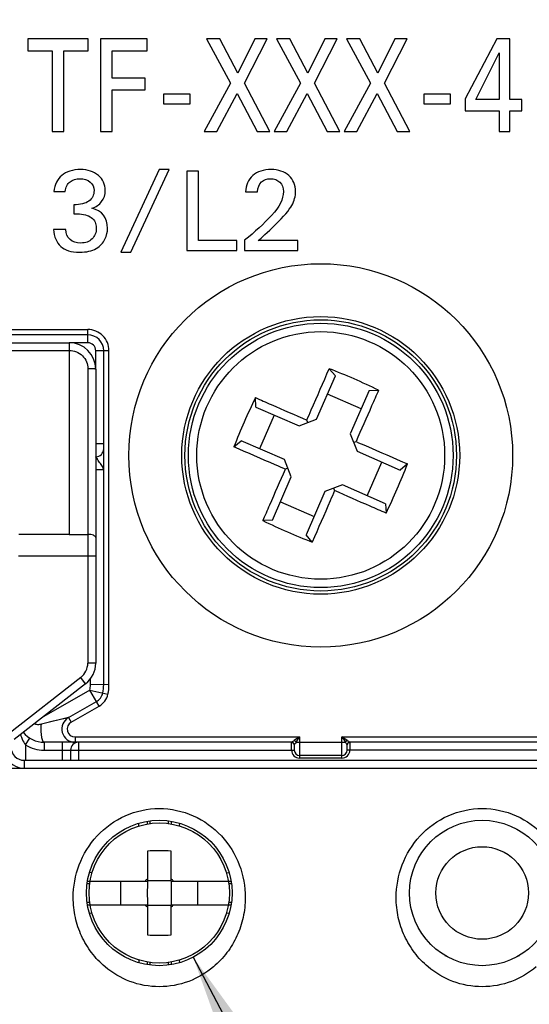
# Model space of a CAD drawing. Header units: millimetres. Extents: x 0 to 594, y 0 to 420.
# Tile 4 of 104: x 81 to 100, y 78 to 116. Entities that reach past the tile are written whole.
import ezdxf

# ---------------------------------------------------------------- set-up
doc = ezdxf.new("R2010")
doc.units = ezdxf.units.MM
doc.header["$LTSCALE"] = 32.67
doc.layers.get('0').update_dxf_attribs({"linetype": 'CONTINUOUS'})
doc.styles.get("Standard").update_dxf_attribs({"font": 'txt', "width": 0.85})
doc.styles.add('TEXTSTYLE_5', font='gdt', dxfattribs={"width": 0.85})
doc.dimstyles.new('DIMSTYLE_1', dxfattribs={"dimtxt": 3.5, "dimasz": 3.5, "dimexe": 1, "dimexo": 0.5, "dimtad": 1, "dimdec": 4, "dimdsep": 46, "dimtxsty": 'STANDARD', "dimblk": '_FILLED', "dimblk1": '_FILLED', "dimblk2": '_FILLED', "dimcen": 0.09, "dimadec": 4, "dimazin": 2, "dimtp": 0.05, "dimtm": 0.05, "dimtfac": 1, "dimtdec": 4, "dimtofl": 0, "dimtmove": 0, "dimatfit": 1, "dimldrblk": '_FILLED', "dimfxl": 1, "dimtolj": 1, "dimarcsym": 0})
doc.dimstyles.new('DIMSTYLE_3', dxfattribs={"dimtxt": 3.5, "dimasz": 3.5, "dimexe": 1, "dimexo": 0.5, "dimgap": 0.875, "dimtad": 1, "dimdec": 1, "dimdsep": 46, "dimtxsty": 'STANDARD', "dimblk": '_FILLED', "dimblk1": '_FILLED', "dimblk2": '_FILLED', "dimcen": 0.09, "dimadec": 4, "dimazin": 2, "dimtp": 0.2, "dimtm": 0.2, "dimtfac": 1, "dimtdec": 1, "dimtofl": 0, "dimtmove": 0, "dimatfit": 3, "dimldrblk": '_FILLED', "dimfxl": 1, "dimtolj": 1, "dimarcsym": 0})

# ---------------------------------------------------------------- blocks, each defined once
blk = doc.blocks.new('_FILLED')
at = {"color": 0, "linetype": 'BYBLOCK'}
blk.add_solid([(0, 0), (-1, 0.143), (-1, -0.143)], dxfattribs=at)
blk = doc.blocks.new('*D0')
at = {"color": 2, "linetype": 'CONTINUOUS'}
blk.add_line((87.216, 80.13), (100.815, 54.377), dxfattribs=at)
at = {"color": 2, "linetype": 'CONTINUOUS', "xscale": 3.5, "yscale": 3.5, "zscale": 3.5, "rotation": 117.8371543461}
blk.add_blockref('_FILLED', (87.216, 80.13), dxfattribs=at)
at = {"color": 2, "linetype": 'CONTINUOUS', "insert": (99.236, 66.737), "char_height": 3.5, "width": 17.5, "attachment_point": 1, "rotation": 297.8372, "line_spacing_factor": 0.9, "style": 'TEXTSTYLE_5'}
blk.add_mtext('{\\fgdt;n}\\ftxt;5.5', dxfattribs=at)
blk = doc.blocks.new('*D2')
at = {"color": 2, "linetype": 'CONTINUOUS'}
for p, q in [((74.582, 191.362), (35.565, 191.362)), ((36.565, 191.362), (36.565, 122.987)), ((36.565, 54.612), (36.565, 122.987)), ((85.532, 54.612), (35.565, 54.612))]:
    blk.add_line(p, q, dxfattribs=at)
at = {"color": 2, "linetype": 'CONTINUOUS', "xscale": 3.5, "yscale": 3.5, "zscale": 3.5}
for p, rotation in [((36.565, 191.362), 90), ((36.565, 54.612), 270)]:
    blk.add_blockref('_FILLED', p, dxfattribs=dict(at, rotation=rotation))
at = {"color": 2, "linetype": 'CONTINUOUS', "insert": (32.19, 122.987), "char_height": 3.5, "width": 18, "attachment_point": 2, "rotation": 90, "line_spacing_factor": 0.9}
blk.add_mtext('136.8', dxfattribs=at)

msp = doc.modelspace()

# ---------------------------------------------------------------- linework, layer by layer
at = {"color": 7, "linetype": 'CONTINUOUS'}
for p, q in [((80.96324, 114.86214), (80.96324, 114.41611)), ((83.25042, 114.86214), (80.96324, 114.86214)), ((83.25042, 114.41611), (83.25042, 114.86214)), ((83.71242, 114.86214), (83.71242, 111.36214)), ((85.47339, 114.86214), (83.71242, 114.86214)), ((85.47339, 114.41611), (85.47339, 114.86214)), ((88.21635, 114.86214), (87.71914, 114.86214)), ((87.71914, 114.86214), (88.62656, 113.19014)), ((88.90624, 113.56305), (88.21635, 114.86214)), ((89.54847, 114.86214), (88.90624, 113.56305)), ((89.15692, 113.19014), (90.00633, 114.86214)), ((90.00633, 114.86214), (89.54847, 114.86214)), ((90.85988, 114.86214), (90.36266, 114.86214)), ((90.36266, 114.86214), (91.27008, 113.19014)), ((91.54976, 113.56305), (90.85988, 114.86214)), ((92.192, 114.86214), (91.54976, 113.56305)), ((91.80044, 113.19014), (92.64985, 114.86214)), ((92.64985, 114.86214), (92.192, 114.86214)), ((93.5034, 114.86214), (93.00619, 114.86214)), ((93.00619, 114.86214), (93.9136, 113.19014)), ((94.19329, 113.56305), (93.5034, 114.86214)), ((94.83552, 114.86214), (94.19329, 113.56305)), ((94.44397, 113.19014), (95.29337, 114.86214)), ((95.29337, 114.86214), (94.83552, 114.86214)), ((98.68893, 114.86214), (97.48319, 112.60031)), ((99.17165, 114.86214), (98.68893, 114.86214)), ((99.17165, 112.57593), (99.17165, 114.86214)), ((80.96324, 114.41611), (81.88723, 114.41611)), ((81.88723, 114.41611), (81.88723, 111.36214)), ((82.32436, 111.36214), (82.32436, 114.41611)), ((82.32436, 114.41611), (83.25042, 114.41611)), ((84.14955, 113.37781), (84.14955, 114.41611)), ((84.14955, 114.41611), (85.47339, 114.41611)), ((97.88718, 112.57593), (98.77802, 114.33324)), ((98.77802, 114.33324), (98.77802, 112.57593)), ((85.40502, 113.37781), (84.14955, 113.37781)), ((85.40502, 112.93422), (85.40502, 113.37781)), ((84.14955, 112.93422), (85.40502, 112.93422)), ((84.14955, 111.36214), (84.14955, 112.93422)), ((88.62656, 113.19014), (87.63005, 111.36214)), ((90.11198, 111.36214), (89.15692, 113.19014)), ((91.27008, 113.19014), (90.27358, 111.36214)), ((92.75551, 111.36214), (91.80044, 113.19014)), ((93.9136, 113.19014), (92.9171, 111.36214)), ((95.39903, 111.36214), (94.44397, 113.19014)), ((87.09762, 112.77579), (86.09698, 112.77579)), ((86.09698, 112.77579), (86.09698, 112.41507)), ((87.09762, 112.41507), (87.09762, 112.77579)), ((88.10448, 111.36214), (88.87723, 112.80504)), ((88.87723, 112.80504), (89.62927, 111.36214)), ((90.748, 111.36214), (91.52076, 112.80504)), ((91.52076, 112.80504), (92.2728, 111.36214)), ((93.39153, 111.36214), (94.16428, 112.80504)), ((94.16428, 112.80504), (94.91632, 111.36214)), ((96.93004, 112.77579), (95.92939, 112.77579)), ((95.92939, 112.77579), (95.92939, 112.41507)), ((96.93004, 112.41507), (96.93004, 112.77579)), ((97.48319, 112.60031), (97.48319, 112.14696)), ((98.77802, 112.57593), (97.88718, 112.57593)), ((99.63364, 112.57593), (99.17165, 112.57593)), ((99.63364, 112.14696), (99.63364, 112.57593)), ((86.09698, 112.41507), (87.09762, 112.41507)), ((95.92939, 112.41507), (96.93004, 112.41507)), ((97.48319, 112.14696), (98.77802, 112.14696)), ((98.77802, 112.14696), (98.77802, 111.36214)), ((99.17165, 112.14696), (99.63364, 112.14696)), ((99.17165, 111.36214), (99.17165, 112.14696)), ((81.88723, 111.36214), (82.32436, 111.36214)), ((83.71242, 111.36214), (84.14955, 111.36214)), ((87.63005, 111.36214), (88.10448, 111.36214)), ((89.62927, 111.36214), (90.11198, 111.36214)), ((90.27358, 111.36214), (90.748, 111.36214)), ((92.2728, 111.36214), (92.75551, 111.36214)), ((92.9171, 111.36214), (93.39153, 111.36214)), ((94.91632, 111.36214), (95.39903, 111.36214)), ((98.77802, 111.36214), (99.17165, 111.36214)), ((85.92199, 109.92482), (84.48467, 106.79738)), ((84.8628, 106.79738), (86.30013, 109.92482)), ((86.30013, 109.92482), (85.92199, 109.92482)), ((87.41155, 109.86214), (86.97074, 109.86214)), ((86.97074, 109.86214), (86.97074, 106.86214)), ((87.41155, 107.24237), (87.41155, 109.86214)), ((81.95263, 109.09125), (82.37255, 109.09125)), ((89.18731, 109.07872), (89.64483, 109.07872)), ((82.70055, 108.58986), (82.70055, 108.24515)), ((82.70055, 108.24515), (82.83843, 108.24515)), ((82.39762, 107.66228), (81.93174, 107.66228)), ((89.15807, 107.2549), (89.15807, 106.86214)), ((88.85723, 107.24237), (87.41155, 107.24237)), ((88.85723, 106.86214), (88.85723, 107.24237)), ((91.16782, 107.24237), (89.6699, 107.24237)), ((91.16782, 106.86214), (91.16782, 107.24237)), ((84.48467, 106.79738), (84.8628, 106.79738)), ((86.97074, 106.86214), (88.85723, 106.86214)), ((89.15807, 106.86214), (91.16782, 106.86214)), ((83.23142, 103.67295), (73.97338, 103.67295)), ((80.13174, 103.37144), (82.53174, 103.37144)), ((83.83174, 90.44177), (83.83174, 103.07263)), ((83.53174, 102.37144), (83.53174, 91.25919)), ((91.87333, 100.48293), (92.58703, 102.11946)), ((92.35346, 102.39156), (92.58703, 102.11946)), ((89.57861, 100.93818), (89.56464, 101.29651)), ((93.55501, 100.871), (92.28425, 101.42518)), ((93.85778, 101.56527), (93.14408, 99.92874)), ((93.85778, 101.56527), (94.21611, 101.57925)), ((89.57861, 100.93818), (91.21514, 100.22449)), ((90.27289, 100.63541), (89.71871, 99.36465)), ((91.21514, 100.22449), (91.87333, 100.48293)), ((91.54424, 100.35371), (91.50831, 100.44519)), ((93.14408, 99.92874), (93.40253, 99.27056)), ((88.75233, 99.43386), (89.02443, 99.66743)), ((90.66096, 98.95373), (89.02443, 99.66743)), ((93.2733, 99.59965), (93.36479, 99.63557)), ((93.40253, 99.27056), (95.03906, 98.55686)), ((90.9194, 98.29554), (90.66096, 98.95373)), ((93.79059, 97.58888), (94.34478, 98.85964)), ((95.31116, 98.79043), (95.03906, 98.55686)), ((90.79018, 98.62464), (90.6987, 98.58871)), ((90.2057, 96.65901), (90.9194, 98.29554)), ((92.84834, 97.9998), (92.19016, 97.74136)), ((94.48487, 97.2861), (92.84834, 97.9998)), ((92.19016, 97.74136), (91.47646, 96.10483)), ((92.51925, 97.87058), (92.55517, 97.7791)), ((90.50848, 97.35329), (91.77924, 96.79911)), ((94.48487, 97.2861), (94.49885, 96.92778)), ((90.2057, 96.65901), (89.84738, 96.64504)), ((91.71003, 95.83273), (91.47646, 96.10483)), ((83.14739, 90.47116), (80.44705, 88.36152)), ((84.03174, 90.44231), (83.33174, 90.44042)), ((82.50267, 89.19642), (83.55723, 89.79817)), ((90.93218, 88.26214), (81.58179, 88.26214)), ((102.48174, 88.26214), (93.1316, 88.26214)), ((82.58174, 87.96214), (82.58174, 87.58144)), ((91.03174, 88.16212), (91.03174, 87.96214)), ((93.03174, 87.96214), (93.03174, 88.16238)), ((80.83174, 87.58144), (103.23174, 87.58144)), ((92.83174, 87.76214), (91.23174, 87.76214)), ((85.48174, 85.17266), (85.48174, 85.27371)), ((86.38174, 85.27369), (86.38174, 85.17271)), ((85.48174, 84.14954), (85.48174, 83.01214)), ((86.38174, 83.01214), (86.38174, 84.14954)), ((88.46767, 83.32822), (88.57019, 83.33654)), ((83.22043, 83.01214), (85.48174, 83.01214)), ((84.48174, 82.11214), (84.48174, 83.01214)), ((86.38174, 83.01731), (85.48174, 83.01731)), ((86.38174, 83.01214), (88.64305, 83.01214)), ((87.38174, 83.01214), (87.38174, 82.11214)), ((83.22, 82.11214), (85.48174, 82.11214)), ((85.48174, 82.11214), (85.48174, 80.97475)), ((85.48174, 82.10698), (86.38174, 82.10698)), ((86.38174, 82.11214), (88.64349, 82.11214)), ((86.38174, 80.97475), (86.38174, 82.11214)), ((96.72636, 80.19812), (96.75411, 80.18209)), ((99.5094, 80.18211), (99.53713, 80.19812)), ((85.48174, 79.84944), (85.48174, 79.95161)), ((86.38174, 79.95161), (86.38174, 79.84945)), ((86.70614, 79.9237), (86.69784, 80.0259))]:
    msp.add_line(p, q, dxfattribs=at)
at = {"color": 9, "linetype": 'CONTINUOUS'}
for p, q in [((73.23174, 103.87295), (83.23135, 103.87295)), ((83.23142, 103.37295), (83.23142, 103.87295)), ((83.23138, 103.37295), (82.53174, 103.37295)), ((82.53174, 103.37142), (82.53174, 96.12555)), ((80.13174, 103.07998), (82.53174, 103.07996)), ((84.03174, 103.07263), (83.53174, 103.07263)), ((83.53174, 102.37144), (83.53174, 103.07258)), ((84.03174, 90.44228), (84.03174, 103.07256)), ((83.53174, 99.56214), (83.83174, 99.56214)), ((83.83174, 98.56214), (83.53174, 98.56214)), ((82.53174, 96.12555), (80.63174, 96.12554)), ((83.23174, 96.12629), (83.23174, 91.25919)), ((83.53174, 95.29604), (80.61508, 95.29603)), ((83.53174, 91.25919), (83.23174, 91.25919)), ((82.96269, 90.70757), (80.26236, 88.59793)), ((83.14739, 90.47116), (82.96269, 90.70757)), ((83.33174, 90.44033), (83.33174, 90.66036)), ((83.30943, 90.23244), (81.57504, 89.24277)), ((83.30943, 90.23244), (83.99307, 90.08208)), ((83.65635, 89.62446), (83.30943, 90.23244)), ((82.60183, 89.02273), (83.65626, 89.62441)), ((82.50261, 89.19639), (81.47748, 88.94486)), ((81.9273, 89.05524), (81.77806, 89.01862)), ((82.09387, 89.09611), (81.9273, 89.05524)), ((82.46786, 89.18799), (82.37673, 89.16531)), ((82.50267, 89.19642), (82.60179, 89.02271)), ((80.88172, 88.16672), (81.04328, 88.4195)), ((81.58174, 88.26214), (81.58174, 87.96214)), ((82.28174, 87.58144), (82.28174, 88.26214)), ((82.75048, 88.46214), (82.75048, 88.26214)), ((82.75051, 88.46214), (91.23174, 88.46214)), ((82.88174, 88.26214), (82.88174, 87.58144)), ((91.23174, 88.46214), (91.03174, 88.32881)), ((91.05018, 88.34097), (91.03174, 88.32881)), ((91.09841, 88.26214), (91.11097, 88.28124)), ((91.09841, 88.26214), (92.96508, 88.26214)), ((91.11097, 88.28124), (91.15243, 88.34311)), ((91.15243, 88.34311), (91.23174, 88.46214)), ((91.23174, 88.46214), (91.23174, 87.66214)), ((92.83174, 88.46214), (101.31297, 88.46214)), ((92.95348, 88.38101), (92.83174, 88.46214)), ((92.83174, 88.46214), (92.96508, 88.26214)), ((92.83174, 87.66214), (92.83174, 88.46214)), ((92.9079, 88.41137), (92.85817, 88.44468)), ((93.03174, 88.32881), (92.95347, 88.38099)), ((93.0138, 88.34067), (92.95348, 88.38101)), ((80.88168, 88.16675), (80.88168, 87.58144)), ((81.58181, 87.96214), (91.03174, 87.96214)), ((90.93174, 87.96214), (90.93174, 88.25192)), ((102.48168, 87.96214), (93.03174, 87.96214)), ((93.13174, 88.25192), (93.13174, 87.96214)), ((80.83174, 87.58144), (80.83174, 87.28144)), ((92.83174, 87.66214), (91.23175, 87.66214)), ((77.47807, 87.28144), (106.58541, 87.28144)), ((85.58174, 85.28757), (85.58174, 85.18849)), ((86.28174, 85.18869), (86.28174, 85.28758)), ((85.16565, 85.09834), (85.1575, 85.19863)), ((86.69785, 85.09847), (86.70599, 85.19862)), ((83.39578, 83.32822), (83.29326, 83.33655)), ((83.30594, 82.91214), (83.20538, 82.91214)), ((88.65813, 82.91214), (88.55755, 82.91214)), ((83.20556, 82.21214), (83.30594, 82.21214)), ((88.55755, 82.21214), (88.65792, 82.21214)), ((83.3958, 81.79607), (83.294, 81.7878)), ((88.56948, 81.7878), (88.46769, 81.79607)), ((85.16564, 80.0259), (85.15734, 79.92369)), ((85.58174, 79.93571), (85.58174, 79.83497)), ((86.28174, 79.83496), (86.28174, 79.93571))]:
    msp.add_line(p, q, dxfattribs=at)
for points in [[(82.37673, 89.16531), (82.32666, 89.15345), (82.2813, 89.14211)], [(82.50267, 89.19642), (82.49943, 89.19537), (82.49251, 89.19373), (82.482, 89.19135), (82.46786, 89.18799)]]:
    msp.add_lwpolyline(points, dxfattribs=at)
at = {"color": 7, "linetype": 'CONTINUOUS'}
msp.add_lwpolyline([(93.03174, 88.16245), (93.03246, 88.17447), (93.03686, 88.19408), (93.04577, 88.21351), (93.05834, 88.2303), (93.07286, 88.24317), (93.09031, 88.2533), (93.11027, 88.25989), (93.13122, 88.26214)], dxfattribs=at)
at = {"color": 9, "linetype": 'CONTINUOUS'}
for radius in [7.25, 4.68135]:
    msp.add_circle((92.03174, 99.11214), radius, dxfattribs=at)
at = {"color": 7, "linetype": 'CONTINUOUS'}
for centre, radius in [((92.03174, 99.11214), 5.25), ((92.03174, 99.11214), 5.12957), ((92.03174, 99.11214), 5), ((85.93174, 82.56144), 2.75), ((98.13174, 82.56144), 2.75), ((85.93174, 82.56214), 2.65), ((98.13174, 82.56214), 1.75)]:
    msp.add_circle(centre, radius, dxfattribs=at)
at = {"color": 9, "linetype": 'CONTINUOUS'}
for centre, radius, start, end in [((83.23142, 103.07263), 0.80031, 359.995217, 90.004784), ((83.23142, 103.07263), 0.30031, 359.991494, 90.008506), ((82.59674, 364.99102), 268.86548, 269.98615, 270.1353215), ((82.53174, 91.25919), 0.69999, 307.998732, 360), ((82.37562, 90.43783), 0.95613, 347.595299, 0.149429), ((82.37562, 90.43783), 1.65613, 347.598854, 0.153671), ((83.30943, 90.23244), 0.69998, 299.700726, 347.603704), ((82.75048, 88.76214), 0.29999, 119.703061, 270.006941), ((82.24857, 89.05915), 1.64161, 198.072708, 201.727257), ((91.13275, 86.88979), 2.28927, 36.134994, 36.831963), ((93.90403, 89.5575), 1.50684, 234.627592, 235.484039), ((80.83174, 88.08144), 0.79999, 180, 270), ((81.58174, 89.26214), 1.29999, 237.417484, 270.002864), ((91.23174, 87.96214), 0.3, 180, 270.000573), ((92.83174, 87.96214), 0.3, 269.999131, 360)]:
    msp.add_arc(centre, radius, start, end, dxfattribs=at)
at = {"color": 7, "linetype": 'CONTINUOUS'}
for centre, radius, start, end in [((83.23142, 103.07263), 0.60032, 0, 90), ((82.53174, 102.37144), 1, 0, 90), ((83.06167, 78.54351), 25.59427, 64.16265, 68.712872), ((112.60038, 90.14207), 25.59427, 154.162651, 158.712871), ((83.53174, 99.36214), 0.3, 270, 360), ((71.46311, 108.08222), 25.59427, 334.162651, 338.712871), ((101.00182, 119.68078), 25.59427, 244.16265, 248.712872), ((82.53174, 91.25919), 1, 307.998732, 360), ((83.30943, 90.23244), 0.5, 299.71, 347.595303), ((82.37562, 90.43783), 1.45613, 347.595303, 0.154956), ((82.75048, 88.76214), 0.5, 119.71, 270), ((81.58174, 89.26214), 1, 217.986219, 270), ((82.88174, 87.96214), 0.3, 90, 180), ((90.93174, 88.16214), 0.1, 0, 90), ((93.13174, 88.16214), 0.1, 90.039725, 180), ((80.83174, 88.08144), 0.5, 180, 270), ((91.23174, 87.96214), 0.2, 180, 270), ((92.83174, 87.96214), 0.2, 270, 360), ((85.93174, 76.12546), 8.03668, 86.790144, 93.209856), ((85.93174, 82.56214), 0.7, 130.005201, 139.994799), ((85.93174, 82.56214), 0.7, 40.005201, 49.994799), ((85.93174, 82.56214), 0.7, 220.005201, 229.994799), ((85.93174, 82.56214), 0.7, 310.005201, 319.994799), ((85.93174, 88.99882), 8.03668, 266.790144, 273.209856)]:
    msp.add_arc(centre, radius, start, end, dxfattribs=at)
for points in [[(82.96169, 109.92482), (82.66085, 109.92482), (82.42269, 109.84961), (82.25138, 109.70337)], [(83.63021, 109.70128), (83.45681, 109.84961), (83.23328, 109.92482), (82.96169, 109.92482)], [(90.15876, 109.92482), (89.86837, 109.92482), (89.63857, 109.84752), (89.46726, 109.69292)], [(90.8252, 109.69501), (90.65389, 109.84752), (90.43244, 109.92482), (90.15876, 109.92482)], [(82.25138, 109.70337), (82.08007, 109.55713), (81.97979, 109.35239), (81.95263, 109.09125)], [(82.56525, 109.46245), (82.66712, 109.53833), (82.79038, 109.57802), (82.93662, 109.57802)], [(82.93662, 109.57802), (83.0933, 109.57802), (83.22074, 109.53624), (83.31893, 109.45267)], [(83.89135, 109.13304), (83.89135, 109.36284), (83.80361, 109.55295), (83.63021, 109.70128)], [(89.46726, 109.69292), (89.29595, 109.53833), (89.20194, 109.33359), (89.18731, 109.07872)], [(89.79786, 109.45626), (89.88926, 109.53624), (89.99999, 109.57802), (90.1316, 109.57802)], [(90.1316, 109.57802), (90.27784, 109.57802), (90.39692, 109.53206), (90.48624, 109.4438)], [(91.08216, 109.09543), (91.08216, 109.34195), (90.99651, 109.54251), (90.8252, 109.69501)], [(82.37255, 109.09125), (82.39762, 109.26256), (82.46238, 109.38582), (82.56525, 109.46245)], [(83.46726, 109.12886), (83.46726, 108.96173), (83.4025, 108.83011), (83.27506, 108.73401)], [(83.31893, 109.45267), (83.41712, 109.36911), (83.46726, 109.26047), (83.46726, 109.12886)], [(83.75489, 108.71571), (83.84539, 108.83638), (83.89135, 108.97426), (83.89135, 109.13304)], [(89.64483, 109.07872), (89.65528, 109.25003), (89.70542, 109.37538), (89.79786, 109.45626)], [(90.48624, 109.4438), (90.5745, 109.35657), (90.62046, 109.23749), (90.62046, 109.09125)], [(90.62046, 109.09125), (90.62046, 108.80922), (90.47213, 108.50838), (90.17752, 108.19087)], [(90.93801, 108.56479), (91.03411, 108.74028), (91.08216, 108.91577), (91.08216, 109.09543)], [(83.27506, 108.73401), (83.14762, 108.63791), (82.95542, 108.58986), (82.70055, 108.58986)], [(83.3816, 108.45824), (83.54038, 108.50838), (83.66364, 108.59404), (83.75489, 108.71571)], [(83.97701, 107.69571), (83.97701, 108.10936), (83.77854, 108.36214), (83.3816, 108.45824)], [(90.32172, 107.84195), (90.63509, 108.14696), (90.84191, 108.3893), (90.93801, 108.56479)], [(82.83843, 108.24515), (83.06406, 108.24515), (83.23954, 108.19919), (83.36489, 108.10727)], [(83.36489, 108.10727), (83.49024, 108.01535), (83.55291, 107.88373), (83.55291, 107.71451)], [(90.17752, 108.19087), (89.88091, 107.8712), (89.54247, 107.55992), (89.15807, 107.2549)], [(81.93174, 107.66228), (81.95681, 107.37816), (82.04873, 107.16298), (82.20751, 107.01674)], [(82.56012, 107.27527), (82.46029, 107.36354), (82.40598, 107.49306), (82.39762, 107.66228)], [(83.55291, 107.71451), (83.55291, 107.5432), (83.4986, 107.40532), (83.39205, 107.30086)], [(83.87796, 107.2929), (83.94358, 107.43457), (83.97701, 107.56827), (83.97701, 107.69571)], [(89.6699, 107.24237), (89.79107, 107.33638), (90.00834, 107.53694), (90.32172, 107.84195)], [(82.97004, 107.14418), (82.79456, 107.14418), (82.65876, 107.18805), (82.56012, 107.27527)], [(83.39205, 107.30086), (83.2855, 107.19641), (83.14553, 107.14418), (82.97004, 107.14418)], [(83.55008, 106.93858), (83.70333, 107.03136), (83.81197, 107.15044), (83.87796, 107.2929)], [(82.20751, 107.01674), (82.36628, 106.8705), (82.60236, 106.79738), (82.91573, 106.79738)], [(82.91573, 106.79738), (83.18523, 106.79738), (83.39623, 106.84543), (83.55008, 106.93858)], [(85.48158, 83.01214), (85.48158, 82.86214), (85.48039, 82.56214), (85.48158, 82.26214), (85.48158, 82.11214)], [(86.38174, 83.01214), (86.38174, 82.86214), (86.38334, 82.56214), (86.38174, 82.26214), (86.38174, 82.11214)]]:
    msp.add_open_spline(points, degree=3, dxfattribs=at)
at = {"color": 9, "linetype": 'CONTINUOUS'}
for points, knots in [([(82.53174, 103.07996), (82.62252, 103.07993), (82.80592, 103.04467), (83.03984, 102.89335), (83.20035, 102.66555), (83.23863, 102.48228), (83.23839, 102.39183)], [0, 0, 0, 0, 0.25035618, 0.50060778, 0.75053674, 1, 1, 1, 1]), ([(83.23839, 102.39183), (83.23547, 101.32372), (83.23374, 99.23521), (83.23228, 97.14669), (83.23174, 96.12629)], [0, 0, 0, 0, 0.51142087, 1, 1, 1, 1]), ([(83.53174, 102.37144), (83.53174, 102.37372), (83.52144, 102.3768), (83.50711, 102.37988), (83.4791, 102.38317), (83.44372, 102.38604), (83.39971, 102.38848), (83.33052, 102.39102), (83.27597, 102.39177), (83.23839, 102.39183)], [0, 0, 0, 0, 0.02317869, 0.0807486, 0.1728898, 0.29626162, 0.44656624, 0.61838687, 1, 1, 1, 1]), ([(83.83174, 98.56214), (83.83174, 98.58358), (83.81967, 98.63064), (83.78374, 98.69883), (83.73387, 98.77086), (83.67738, 98.84435), (83.63357, 98.90839), (83.60415, 98.95898), (83.58473, 98.99238), (83.56706, 99.02051), (83.55201, 99.03957), (83.54267, 99.05079), (83.53626, 99.05701), (83.53502, 99.05956), (83.53118, 99.06214), (83.53174, 99.06214)], [0, 0, 0, 0, 0.10931317, 0.24154183, 0.39241323, 0.55523602, 0.71434275, 0.78742943, 0.85365893, 0.91111252, 0.95746983, 0.97524954, 0.98866487, 0.99711884, 1, 1, 1, 1]), ([(83.53174, 96.00175), (83.53174, 96.04322), (83.44809, 96.09536), (83.34385, 96.1198), (83.27014, 96.12629), (83.23174, 96.12629)], [0, 0, 0, 0, 0.36524256, 0.66178443, 1, 1, 1, 1]), ([(81.47748, 88.94487), (81.43286, 88.93393), (81.34239, 88.91985), (81.24719, 88.93359), (81.20708, 88.95525)], [0, 0, 0, 0, 0.50189597, 1, 1, 1, 1]), ([(81.58174, 88.26214), (81.57115, 88.26213), (81.54671, 88.28093), (81.51397, 88.35106), (81.48253, 88.49429), (81.46652, 88.70354), (81.4703, 88.86322), (81.47748, 88.94486)], [0, 0, 0, 0, 0.04469004, 0.11413822, 0.32880303, 0.65442363, 1, 1, 1, 1]), ([(80.72359, 88.45144), (80.73394, 88.42551), (80.77702, 88.32573), (80.83187, 88.23034), (80.88174, 88.16673)], [0, 0, 0, 0, 0.25674105, 1, 1, 1, 1]), ([(90.9352, 88.26308), (90.93464, 88.26281), (90.93367, 88.2624), (90.93262, 88.26214), (90.93218, 88.26214)], [0, 0, 0, 0, 0.58867863, 1, 1, 1, 1]), ([(91.03174, 88.32881), (91.01187, 88.31471), (90.9791, 88.29393), (90.9484, 88.26925), (90.9352, 88.26308)], [0, 0, 0, 0, 0.62587403, 1, 1, 1, 1]), ([(91.09841, 88.26214), (91.08351, 88.24219), (91.06144, 88.21016), (91.03818, 88.17822), (91.03259, 88.1652)], [0, 0, 0, 0, 0.63731999, 1, 1, 1, 1]), ([(91.04861, 88.31795), (91.05311, 88.31464), (91.07253, 88.29886), (91.08897, 88.27913), (91.09841, 88.26214)], [0, 0, 0, 0, 0.22317843, 1, 1, 1, 1]), ([(93.01452, 88.31746), (92.99941, 88.306), (92.98159, 88.28804), (92.96792, 88.26727), (92.96508, 88.26214)], [0, 0, 0, 0, 0.7639061, 1, 1, 1, 1]), ([(93.09985, 88.28151), (93.0962, 88.28406), (93.07977, 88.2957), (93.06311, 88.30701), (93.05021, 88.31591)], [0, 0, 0, 0, 0.22139212, 1, 1, 1, 1]), ([(93.1316, 88.26233), (93.12856, 88.26082), (93.11696, 88.27237), (93.10723, 88.27636), (93.09985, 88.28151)], [0, 0, 0, 0, 0.27428104, 1, 1, 1, 1]), ([(91.03259, 88.1652), (91.03235, 88.16463), (91.03197, 88.16363), (91.03174, 88.16257), (91.03174, 88.16211)], [0, 0, 0, 0, 0.57758225, 1, 1, 1, 1]), ([(93.01342, 88.19404), (93.0112, 88.19747), (93.00096, 88.21295), (92.99016, 88.22806), (92.98163, 88.23975)], [0, 0, 0, 0, 0.22016068, 1, 1, 1, 1]), ([(93.03174, 88.16239), (93.03174, 88.16631), (93.02343, 88.17677), (93.01794, 88.1871), (93.01342, 88.19404)], [0, 0, 0, 0, 0.32146582, 1, 1, 1, 1]), ([(82.68174, 82.38662), (82.68179, 82.80485), (82.83686, 83.66113), (83.52539, 84.78156), (84.61102, 85.56785), (85.93175, 85.8517), (87.25248, 85.56785), (88.3381, 84.78155), (89.02664, 83.66113), (89.18169, 82.80484), (89.18174, 82.38662)], [0, 0, 0, 0, 0.12142277, 0.24631757, 0.37293294, 0.50000008, 0.62706723, 0.75368267, 0.87857751, 1, 1, 1, 1]), ([(94.88174, 82.38662), (94.88179, 82.80485), (95.03686, 83.66113), (95.72539, 84.78156), (96.81102, 85.56785), (98.13175, 85.8517), (99.45248, 85.56785), (100.5381, 84.78155), (101.22664, 83.66113), (101.38169, 82.80484), (101.38174, 82.38662)], [0, 0, 0, 0, 0.12142277, 0.24631757, 0.37293294, 0.50000008, 0.62706723, 0.75368267, 0.87857751, 1, 1, 1, 1]), ([(83.887, 79.76689), (83.69732, 79.92609), (83.35471, 80.28729), (82.97292, 80.92724), (82.73558, 81.63681), (82.68178, 82.1359), (82.68174, 82.38662)], [0, 0, 0, 0, 0.25005043, 0.49773402, 0.74682536, 1, 1, 1, 1]), ([(89.18174, 82.38662), (89.18171, 82.1359), (89.12791, 81.6368), (88.89056, 80.92723), (88.50876, 80.28727), (88.16614, 79.92606), (87.97645, 79.76687)], [0, 0, 0, 0, 0.25317465, 0.50226583, 0.74994923, 1, 1, 1, 1]), ([(96.087, 79.76689), (95.89732, 79.92609), (95.55471, 80.28729), (95.17292, 80.92724), (94.93558, 81.63681), (94.88178, 82.1359), (94.88174, 82.38662)], [0, 0, 0, 0, 0.25005043, 0.49773402, 0.74682536, 1, 1, 1, 1]), ([(87.97645, 79.76687), (87.70022, 79.53504), (87.0511, 79.15202), (85.93172, 78.94695), (84.81235, 79.15203), (84.16323, 79.53506), (83.887, 79.76689)], [0, 0, 0, 0, 0.24456637, 0.50000087, 0.7554345, 1, 1, 1, 1]), ([(100.17645, 79.76687), (99.90022, 79.53504), (99.2511, 79.15202), (98.13172, 78.94695), (97.01235, 79.15203), (96.36323, 79.53506), (96.087, 79.76689)], [0, 0, 0, 0, 0.24456637, 0.50000087, 0.7554345, 1, 1, 1, 1])]:
    msp.add_open_spline(points, degree=3, knots=knots, dxfattribs=at)
at = {"color": 7, "linetype": 'CONTINUOUS'}
for points, knots in [([(91.50831, 100.44519), (91.56414, 100.57423), (91.8452, 101.2233), (92.12731, 101.87192), (92.35346, 102.39156)], [0, 0, 0, 0, 0.19877929, 1, 1, 1, 1]), ([(89.56464, 101.29651), (89.76378, 101.20948), (90.41188, 100.92617), (91.05976, 100.64238), (91.50831, 100.44519)], [0, 0, 0, 0, 0.30725977, 1, 1, 1, 1]), ([(94.21611, 101.57925), (94.12927, 101.38054), (93.84596, 100.73245), (93.56217, 100.08456), (93.36479, 99.63557)], [0, 0, 0, 0, 0.30658521, 1, 1, 1, 1]), ([(90.6987, 98.58871), (90.57011, 98.64434), (89.92104, 98.9254), (89.27242, 99.20751), (88.75233, 99.43386)], [0, 0, 0, 0, 0.19807374, 1, 1, 1, 1]), ([(93.36479, 99.63557), (93.49337, 99.57995), (94.14245, 99.29888), (94.79106, 99.01678), (95.31116, 98.79043)], [0, 0, 0, 0, 0.19807374, 1, 1, 1, 1]), ([(89.84738, 96.64504), (89.93421, 96.84375), (90.21752, 97.49184), (90.50132, 98.13972), (90.6987, 98.58872)], [0, 0, 0, 0, 0.30658521, 1, 1, 1, 1]), ([(92.55517, 97.7791), (92.49935, 97.65006), (92.21828, 97.00098), (91.93618, 96.35237), (91.71003, 95.83273)], [0, 0, 0, 0, 0.19877929, 1, 1, 1, 1]), ([(94.49885, 96.92778), (94.2997, 97.0148), (93.65161, 97.29812), (93.00373, 97.58191), (92.55517, 97.7791)], [0, 0, 0, 0, 0.30725977, 1, 1, 1, 1]), ([(90.93218, 88.26214), (90.95771, 88.26214), (91.01093, 88.24055), (91.03187, 88.18721), (91.03175, 88.16168)], [0, 0, 0, 0, 0.5000204, 1, 1, 1, 1])]:
    msp.add_open_spline(points, degree=3, knots=knots, dxfattribs=at)
at = {"color": 9, "linetype": 'CONTINUOUS'}
for points in [[(91.03174, 88.32881), (91.03759, 88.32556), (91.04322, 88.32191), (91.04861, 88.31795)], [(93.03174, 88.32881), (93.02573, 88.32547), (93.02, 88.32161), (93.01452, 88.31746)]]:
    msp.add_open_spline(points, degree=3, dxfattribs=at)

# ---------------------------------------------------------------- dimensions: what is measured, and where the dimension line sits
at = {"color": 2, "linetype": 'CONTINUOUS'}
dim = msp.add_linear_dim(base=(36.5649171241, 191.3621440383), p1=(86.0317432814, 54.6121440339), p2=(75.0817432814, 191.3621440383), angle=90, dimstyle='DIMSTYLE_3', dxfattribs=at)
dim.commit()
dim.dimension.update_dxf_attribs({"geometry": '*D2', "text_midpoint": (36.5649171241, 122.4871436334), "dimtype": 160})
dim = msp.add_diameter_dim_2p(p1=(87.21588, 80.12967), p2=(84.6476, 84.9932), text='%%c<>', dimstyle='DIMSTYLE_1', override={"dimpost": '<>'}, dxfattribs=at)
dim.commit()
dim.dimension.update_dxf_attribs({"geometry": '*D0', "text_midpoint": (100.41212, 60.76154), "dimtype": 163})

doc.saveas('drawing.dxf')
